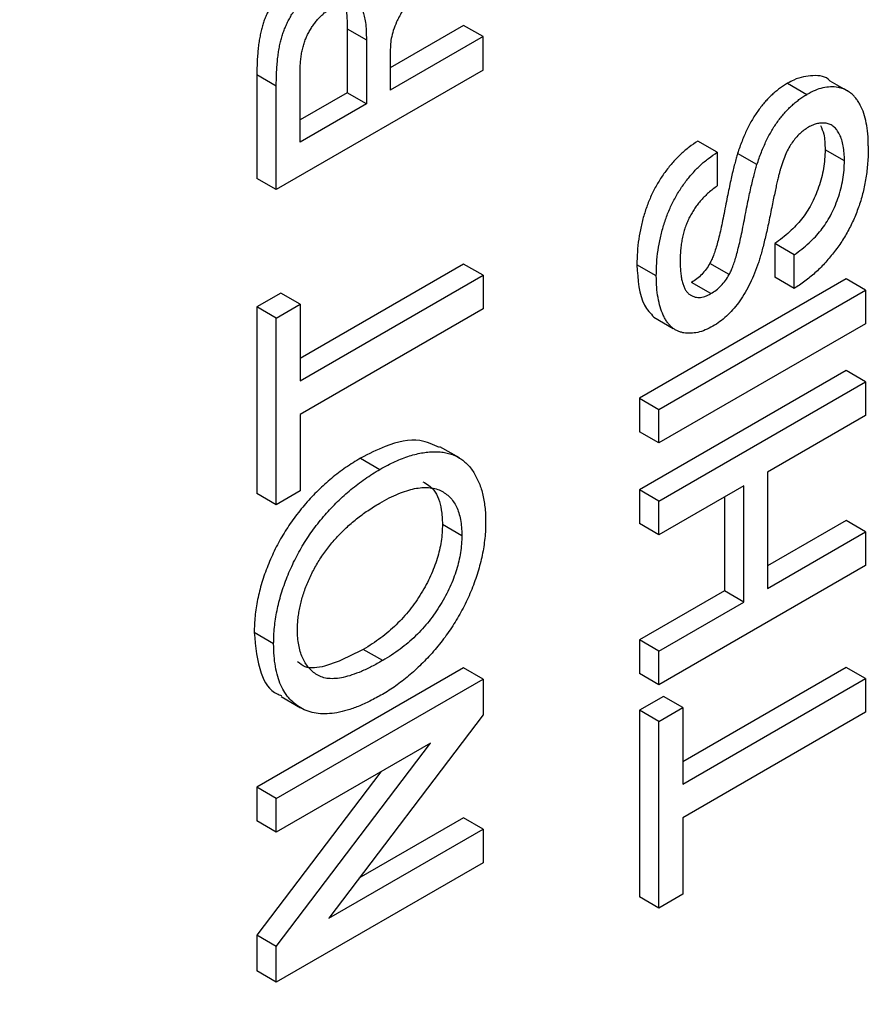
# Model space of a CAD drawing. Header units: millimetres. Extents: x 19 to 819, y 19 to 629.
# Tile 26 of 30: x 784.53 to 792.49, y 512.92 to 522.16. Entities that reach past the tile are written whole.
import ezdxf

# ---------------------------------------------------------------- set-up
doc = ezdxf.new("R2010")
doc.units = ezdxf.units.MM
doc.header["$LTSCALE"] = 3

msp = doc.modelspace()

# ---------------------------------------------------------------- linework, layer by layer
for p, q in [((787.5975, 522.0755), (787.5975, 521.4756)), ((787.5975, 522.0755), (787.7793, 521.9705)), ((788.6915, 522.1072), (788.0031, 521.7098)), ((788.8734, 522.0022), (788.6915, 522.1072)), ((787.7793, 521.9705), (787.7793, 521.3707)), ((788.8734, 522.0022), (788.0031, 521.4998)), ((788.8734, 521.6864), (788.8734, 522.0022)), ((788.0031, 521.8233), (788.0031, 521.4998)), ((788.8734, 521.6864), (786.9339, 520.5668)), ((786.752, 521.6435), (786.752, 520.6717)), ((786.9339, 521.5385), (786.752, 521.6435)), ((787.1577, 521.0118), (787.1577, 521.6794)), ((786.9339, 520.5668), (786.9339, 521.5385)), ((791.7309, 521.5647), (791.9128, 521.4598)), ((792.3069, 521.4836), (792.1311, 521.5851)), ((787.5975, 521.4756), (787.1577, 521.2217)), ((787.7793, 521.3707), (787.5975, 521.4756)), ((792.3129, 521.4802), (792.3096, 521.4821)), ((787.7793, 521.3707), (787.1577, 521.0118)), ((791.0708, 520.9163), (790.889, 521.0213)), ((791.0708, 520.9163), (791.0708, 520.6005)), ((791.4438, 520.8005), (791.262, 520.9055)), ((792.2644, 520.8354), (792.0825, 520.9404)), ((786.9339, 520.5668), (786.752, 520.6717)), ((791.6101, 520.0593), (791.6101, 519.7435)), ((791.7919, 519.9543), (791.6101, 520.0593)), ((791.7919, 519.6385), (791.7919, 519.9543)), ((788.6915, 519.8676), (787.1577, 518.9821)), ((788.8734, 519.7626), (788.6915, 519.8676)), ((790.4989, 519.7557), (790.3171, 519.8607)), ((791.1835, 519.7696), (791.0017, 519.8745)), ((787.1577, 518.7721), (788.8734, 519.7626)), ((788.8734, 519.7626), (788.8734, 519.4467)), ((791.7919, 519.6385), (791.6101, 519.7435)), ((792.2815, 519.729), (790.342, 518.6094)), ((791.0122, 519.5903), (790.8303, 519.6953)), ((792.4633, 519.6241), (792.2815, 519.729)), ((786.9758, 519.5949), (786.752, 519.4658)), ((787.1577, 519.49), (786.9758, 519.5949)), ((790.5238, 518.5044), (792.4633, 519.6241)), ((792.4633, 519.6241), (792.4633, 519.3082)), ((786.9339, 519.3608), (787.1577, 519.49)), ((787.1577, 519.49), (787.1577, 518.7721)), ((786.752, 519.4658), (786.752, 517.7142)), ((786.9339, 519.3608), (786.752, 519.4658)), ((788.8734, 519.4467), (787.1577, 518.4563)), ((786.9339, 517.6093), (786.9339, 519.3608)), ((790.4765, 519.3691), (790.6583, 519.2641)), ((792.4633, 519.3082), (790.5238, 518.1886)), ((792.2815, 518.8676), (790.342, 517.748)), ((792.4633, 518.7627), (792.2815, 518.8676)), ((790.5238, 517.643), (792.4633, 518.7627)), ((792.4633, 518.7627), (792.4633, 518.4468)), ((790.342, 518.6094), (790.342, 518.2935)), ((790.342, 518.6094), (790.5238, 518.5044)), ((787.1577, 518.4563), (787.1577, 517.7384)), ((790.5238, 518.1886), (790.5238, 518.5044)), ((792.4633, 518.4468), (791.5433, 517.9157)), ((790.5238, 518.1886), (790.342, 518.2935)), ((788.6513, 518.0489), (788.4695, 518.1539)), ((787.7249, 518.0461), (787.9067, 517.9412)), ((791.5433, 517.9157), (791.5433, 516.8246)), ((786.9339, 517.6093), (786.752, 517.7142)), ((787.1577, 517.7384), (786.9339, 517.6093)), ((790.342, 517.748), (790.342, 517.4321)), ((790.5238, 517.643), (790.342, 517.748)), ((791.3195, 517.7865), (790.5238, 517.3272)), ((791.3195, 516.6954), (791.3195, 517.7865)), ((790.5238, 517.3272), (790.5238, 517.643)), ((791.1377, 517.6815), (791.1377, 516.8004)), ((792.2815, 517.4607), (791.5433, 517.0345)), ((792.4633, 517.3557), (792.2815, 517.4607)), ((788.4926, 517.4256), (788.6744, 517.3206)), ((790.5238, 517.3272), (790.342, 517.4321)), ((791.5433, 516.8246), (792.4633, 517.3557)), ((792.4633, 517.3557), (792.4633, 517.0399)), ((792.4633, 517.0399), (790.5238, 515.9202)), ((791.1377, 516.8004), (790.342, 516.341)), ((791.3195, 516.6954), (791.1377, 516.8004)), ((790.5238, 516.2361), (791.3195, 516.6954)), ((786.909, 516.3041), (786.7272, 516.4091)), ((790.342, 516.341), (790.342, 516.0252)), ((790.5238, 516.2361), (790.342, 516.341)), ((787.9324, 516.147), (787.7505, 516.252)), ((790.5238, 515.9202), (790.5238, 516.2361)), ((788.6915, 516.0774), (786.752, 514.9577)), ((788.8734, 515.9724), (788.6915, 516.0774)), ((792.2815, 516.0824), (790.7476, 515.1969)), ((792.4633, 515.9775), (792.2815, 516.0824)), ((786.9339, 514.8528), (788.8734, 515.9724)), ((788.8734, 515.9724), (788.8734, 515.6386)), ((790.5238, 515.9202), (790.342, 516.0252)), ((790.7476, 514.987), (792.4633, 515.9775)), ((792.4633, 515.9775), (792.4633, 515.6616)), ((786.9794, 515.809), (787.1612, 515.704)), ((790.5658, 515.8098), (790.342, 515.6806)), ((790.7476, 515.7048), (790.5658, 515.8098)), ((790.342, 515.6806), (790.342, 513.9291)), ((790.5238, 515.5756), (790.342, 515.6806)), ((790.5238, 515.5756), (790.7476, 515.7048)), ((790.7476, 515.7048), (790.7476, 514.987)), ((788.8734, 515.6386), (787.4261, 513.73)), ((792.4633, 515.6616), (790.7476, 514.6711)), ((790.5238, 513.8241), (790.5238, 515.5756)), ((786.9339, 513.4637), (788.3811, 515.3724)), ((788.3811, 515.3724), (786.9339, 514.5369)), ((787.9162, 515.104), (786.752, 513.5687)), ((786.752, 514.9577), (786.752, 514.6419)), ((786.9339, 514.8528), (786.752, 514.9577)), ((786.9339, 514.5369), (786.9339, 514.8528)), ((788.6915, 514.6704), (787.7092, 514.1033)), ((788.8734, 514.5654), (788.6915, 514.6704)), ((790.7476, 514.6711), (790.7476, 513.9533)), ((786.9339, 514.5369), (786.752, 514.6419)), ((787.4261, 513.73), (788.8734, 514.5654)), ((788.8734, 514.5654), (788.8734, 514.2496)), ((788.8734, 514.2496), (786.9339, 513.13)), ((790.5238, 513.8241), (790.342, 513.9291)), ((790.7476, 513.9533), (790.5238, 513.8241)), ((786.752, 513.5687), (786.752, 513.2349)), ((786.9339, 513.4637), (786.752, 513.5687)), ((786.9339, 513.13), (786.9339, 513.4637)), ((786.9339, 513.13), (786.752, 513.2349))]:
    msp.add_line(p, q)
for points, knots in [([(788.4639, 522.7152), (788.4495, 522.6969), (788.4216, 522.6613), (788.381, 522.6098), (788.3435, 522.5606), (788.3083, 522.5147), (788.2758, 522.4714), (788.246, 522.4308), (788.2185, 522.3934), (788.1865, 522.3482), (788.151, 522.2967), (788.1145, 522.2394), (788.0854, 522.1881), (788.0569, 522.1291), (788.0302, 522.0611), (788.018, 522.0093), (788.012, 521.9842)], [0, 0, 0, 0, 0.080781, 0.156541, 0.227935, 0.29431, 0.356868, 0.414759, 0.467641, 0.516748, 0.60473, 0.681571, 0.74811, 0.804941, 0.905406, 1, 1, 1, 1]), ([(787.275, 522.6964), (787.2491, 522.6806), (787.1982, 522.6493), (787.1237, 522.5888), (787.0524, 522.5206), (786.9967, 522.4559), (786.9549, 522.4015), (786.9257, 522.36), (786.8991, 522.318), (786.875, 522.2757), (786.8529, 522.233), (786.8342, 522.1896), (786.817, 522.146), (786.8032, 522.1016), (786.7909, 522.0552), (786.7805, 522.006), (786.7718, 521.9536), (786.7642, 521.8976), (786.7592, 521.839), (786.7546, 521.7764), (786.7525, 521.7109), (786.7522, 521.6665), (786.752, 521.6435)], [0, 0, 0, 0, 0.080927, 0.1595027, 0.2374214, 0.3154827, 0.3543377, 0.3920915, 0.4286365, 0.4645173, 0.4999637, 0.535317, 0.5704106, 0.6060217, 0.6431305, 0.6836118, 0.7276418, 0.7745562, 0.8256149, 0.879788, 0.9378872, 1, 1, 1, 1]), ([(786.9339, 521.5385), (786.934, 521.5615), (786.9343, 521.606), (786.9364, 521.6714), (786.941, 521.734), (786.946, 521.7926), (786.9536, 521.8486), (786.9623, 521.9011), (786.9727, 521.9503), (786.985, 521.9966), (786.9989, 522.041), (787.016, 522.0847), (787.0348, 522.128), (787.0568, 522.1708), (787.081, 522.2131), (787.1075, 522.2551), (787.1367, 522.2965), (787.1785, 522.3509), (787.2342, 522.4156), (787.3055, 522.4838), (787.38, 522.5443), (787.431, 522.5756), (787.4568, 522.5915)], [0, 0, 0, 0, 0.0621128, 0.120212, 0.1743851, 0.2254438, 0.2723582, 0.3163882, 0.3568695, 0.3939783, 0.4295894, 0.464683, 0.5000363, 0.5354827, 0.5713635, 0.6079085, 0.6456623, 0.6845173, 0.7625786, 0.8404973, 0.919073, 1, 1, 1, 1]), ([(787.1577, 521.6794), (787.1578, 521.6971), (787.158, 521.7316), (787.1626, 521.7838), (787.1689, 521.8334), (787.1783, 521.8811), (787.1902, 521.9265), (787.205, 521.97), (787.2226, 522.0114), (787.2429, 522.0505), (787.2652, 522.0872), (787.289, 522.1218), (787.3143, 522.1538), (787.3411, 522.184), (787.3694, 522.2113), (787.3991, 522.2368), (787.4304, 522.2591), (787.4518, 522.2723), (787.4626, 522.279)], [0, 0, 0, 0, 0.084674, 0.16469, 0.238869, 0.307768, 0.373346, 0.434941, 0.494035, 0.551534, 0.607368, 0.662173, 0.71655, 0.770461, 0.825813, 0.88184, 0.939674, 1, 1, 1, 1]), ([(787.4626, 522.279), (787.4776, 522.2871), (787.5071, 522.303), (787.5504, 522.3175), (787.5921, 522.3255), (787.6317, 522.3261), (787.6678, 522.3183), (787.6997, 522.3023), (787.7253, 522.2756), (787.7462, 522.24), (787.7613, 522.192), (787.7716, 522.131), (787.7781, 522.0561), (787.7789, 522.0003), (787.7793, 521.9705)], [0, 0, 0, 0, 0.07383, 0.145715, 0.218058, 0.290852, 0.363195, 0.433905, 0.505942, 0.57988, 0.661956, 0.759108, 0.87114, 1, 1, 1, 1]), ([(787.5676, 522.3166), (787.5737, 522.3002), (787.599, 522.2322), (787.5981, 522.1431), (787.5975, 522.0755)], [0, 0, 0, 0, 0.241215, 1, 1, 1, 1]), ([(788.012, 521.9842), (788.0106, 521.9742), (788.0073, 521.9516), (788.0052, 521.9151), (788.003, 521.871), (788.003, 521.8401), (788.0031, 521.8233)], [0, 0, 0, 0, 0.177495, 0.405226, 0.678388, 1, 1, 1, 1]), ([(792.1303, 521.584), (792.1292, 521.5854), (792.0924, 521.6309), (791.9736, 521.6447), (791.8326, 521.6192), (791.7507, 521.5753), (791.7309, 521.5647)], [0, 0, 0, 0, 0.013471, 0.45617, 0.868873, 1, 1, 1, 1]), ([(791.7309, 521.5647), (791.7182, 521.5572), (791.6931, 521.5423), (791.6561, 521.5163), (791.6202, 521.4878), (791.5853, 521.4576), (791.5517, 521.4243), (791.519, 521.3897), (791.4877, 521.3519), (791.4575, 521.312), (791.428, 521.27), (791.4005, 521.2251), (791.374, 521.1779), (791.3488, 521.1283), (791.325, 521.0761), (791.3026, 521.0214), (791.281, 520.9642), (791.2684, 520.9253), (791.262, 520.9055)], [0, 0, 0, 0, 0.06198, 0.122367, 0.18151, 0.240233, 0.297811, 0.355584, 0.412999, 0.471568, 0.530738, 0.591164, 0.653312, 0.717497, 0.783636, 0.852922, 0.925069, 1, 1, 1, 1]), ([(792.4881, 520.9785), (792.4873, 521.0164), (792.4858, 521.0906), (792.4708, 521.1914), (792.4477, 521.2819), (792.42, 521.3475), (792.3936, 521.3936), (792.3718, 521.424), (792.3484, 521.4509), (792.3229, 521.4736), (792.2954, 521.4925), (792.2664, 521.5082), (792.2351, 521.5194), (792.1915, 521.529), (792.1345, 521.5329), (792.0626, 521.5228), (791.9884, 521.5), (791.9381, 521.4732), (791.9128, 521.4598)], [0, 0, 0, 0, 0.0980753, 0.19214, 0.2827333, 0.3719198, 0.4155612, 0.4580928, 0.4991688, 0.5400501, 0.5798734, 0.6196599, 0.6591064, 0.6987029, 0.7761277, 0.8514654, 0.925184, 1, 1, 1, 1]), ([(791.4438, 520.8005), (791.4502, 520.8203), (791.4629, 520.8592), (791.4844, 520.9164), (791.5068, 520.9711), (791.5306, 521.0233), (791.5559, 521.0729), (791.5823, 521.1201), (791.6099, 521.1651), (791.6393, 521.2071), (791.6695, 521.247), (791.7008, 521.2847), (791.7335, 521.3194), (791.7671, 521.3527), (791.802, 521.3828), (791.8379, 521.4114), (791.875, 521.4373), (791.9, 521.4522), (791.9128, 521.4598)], [0, 0, 0, 0, 0.074931, 0.147078, 0.216364, 0.282503, 0.346688, 0.408836, 0.469262, 0.528432, 0.587001, 0.644416, 0.702189, 0.759767, 0.81849, 0.877633, 0.93802, 1, 1, 1, 1]), ([(791.926, 521.1515), (791.9119, 521.1427), (791.8845, 521.1254), (791.8446, 521.0927), (791.8081, 521.0534), (791.7735, 521.0096), (791.7418, 520.9583), (791.7127, 520.8997), (791.6862, 520.8331), (791.6717, 520.7864), (791.6641, 520.7617)], [0, 0, 0, 0, 0.117768, 0.230176, 0.339843, 0.450625, 0.566943, 0.696021, 0.839438, 1, 1, 1, 1]), ([(792.2644, 520.8354), (792.264, 520.8605), (792.2632, 520.9094), (792.2537, 520.9754), (792.2402, 521.0348), (792.2198, 521.0847), (792.195, 521.1265), (792.1651, 521.1579), (792.1313, 521.1799), (792.0928, 521.1902), (792.0524, 521.1925), (792.011, 521.1873), (791.9686, 521.174), (791.9401, 521.159), (791.926, 521.1515)], [0, 0, 0, 0, 0.105584, 0.205868, 0.300947, 0.393002, 0.480949, 0.562874, 0.641461, 0.717742, 0.791772, 0.862716, 0.931777, 1, 1, 1, 1]), ([(792.0389, 521.1668), (792.0506, 521.1415), (792.0799, 521.0785), (792.0816, 520.9922), (792.0825, 520.9404)], [0, 0, 0, 0, 0.4001835, 1, 1, 1, 1]), ([(790.889, 521.0213), (790.8616, 521.0032), (790.8075, 520.9677), (790.7293, 520.9001), (790.6552, 520.8246), (790.598, 520.7539), (790.5548, 520.6939), (790.5247, 520.6467), (790.4961, 520.5984), (790.47, 520.5483), (790.4456, 520.4968), (790.4232, 520.4437), (790.4037, 520.3892), (790.3788, 520.3139), (790.3542, 520.2172), (790.3322, 520.0995), (790.3194, 519.9794), (790.3179, 519.901), (790.3171, 519.8607)], [0, 0, 0, 0, 0.080026, 0.15765, 0.233763, 0.310487, 0.348919, 0.387481, 0.425913, 0.464434, 0.504061, 0.543948, 0.584974, 0.627017, 0.713917, 0.804356, 0.899525, 1, 1, 1, 1]), ([(792.4881, 520.9785), (792.488, 520.9541), (792.4876, 520.9061), (792.4835, 520.8335), (792.4775, 520.7628), (792.4686, 520.6934), (792.4569, 520.6256), (792.4429, 520.5594), (792.4267, 520.4948), (792.4077, 520.4316), (792.3856, 520.3697), (792.3618, 520.3092), (792.3348, 520.2499), (792.3051, 520.1919), (792.2734, 520.1348), (792.2386, 520.0793), (792.2015, 520.0249), (792.162, 519.9722), (792.1205, 519.9215), (792.0777, 519.8728), (792.0333, 519.8269), (791.9875, 519.7841), (791.9406, 519.7432), (791.8922, 519.7058), (791.8426, 519.67), (791.8089, 519.6491), (791.7919, 519.6385)], [0, 0, 0, 0, 0.052493, 0.102825, 0.151397, 0.198033, 0.242876, 0.285999, 0.327849, 0.368395, 0.407852, 0.446838, 0.485166, 0.523341, 0.561602, 0.59992, 0.638496, 0.677791, 0.71729, 0.756605, 0.796068, 0.835886, 0.875714, 0.916263, 0.95776, 1, 1, 1, 1]), ([(790.4989, 519.7557), (790.4997, 519.796), (790.5013, 519.8744), (790.5141, 519.9945), (790.536, 520.1123), (790.5606, 520.2089), (790.5856, 520.2842), (790.605, 520.3387), (790.6275, 520.3919), (790.6518, 520.4433), (790.678, 520.4935), (790.7066, 520.5417), (790.7367, 520.5889), (790.7799, 520.6489), (790.8371, 520.7197), (790.9111, 520.7951), (790.9893, 520.8627), (791.0434, 520.8983), (791.0708, 520.9163)], [0, 0, 0, 0, 0.100475, 0.195644, 0.286083, 0.372983, 0.415026, 0.456052, 0.495939, 0.535566, 0.574087, 0.612519, 0.651081, 0.689513, 0.766237, 0.84235, 0.919974, 1, 1, 1, 1]), ([(791.262, 520.9055), (791.2575, 520.8905), (791.2478, 520.8583), (791.2341, 520.8069), (791.2192, 520.7489), (791.2042, 520.6845), (791.1887, 520.6138), (791.1728, 520.5366), (791.1561, 520.4529), (791.1393, 520.3654), (791.1226, 520.2786), (791.1052, 520.1973), (791.0877, 520.124), (791.0708, 520.0587), (791.0539, 520.0013), (791.0369, 519.9518), (791.0201, 519.9101), (791.0074, 519.8856), (791.0017, 519.8745)], [0, 0, 0, 0, 0.043031, 0.092669, 0.148503, 0.210866, 0.279797, 0.354864, 0.436668, 0.525216, 0.61237, 0.691648, 0.762655, 0.825327, 0.880389, 0.92759, 0.967257, 1, 1, 1, 1]), ([(792.0825, 520.9404), (792.0818, 520.9114), (792.0803, 520.8545), (792.0689, 520.7661), (792.0497, 520.6776), (792.0237, 520.5902), (791.9906, 520.5061), (791.9535, 520.4271), (791.9106, 520.3549), (791.863, 520.2881), (791.8088, 520.2269), (791.7487, 520.1681), (791.6818, 520.1109), (791.6347, 520.077), (791.6101, 520.0593)], [0, 0, 0, 0, 0.0939649, 0.1840225, 0.2714141, 0.3577302, 0.4407291, 0.5185516, 0.592907, 0.6651533, 0.7396368, 0.8198119, 0.9062035, 1, 1, 1, 1]), ([(791.1835, 519.7696), (791.1892, 519.7806), (791.2019, 519.8052), (791.2187, 519.8469), (791.2357, 519.8964), (791.2526, 519.9537), (791.2696, 520.019), (791.287, 520.0923), (791.3044, 520.1736), (791.3211, 520.2604), (791.3379, 520.348), (791.3547, 520.4317), (791.3705, 520.5088), (791.386, 520.5795), (791.401, 520.6439), (791.416, 520.7019), (791.4297, 520.7533), (791.4393, 520.7856), (791.4438, 520.8005)], [0, 0, 0, 0, 0.032743, 0.07241, 0.119611, 0.174673, 0.237345, 0.308352, 0.38763, 0.474784, 0.563332, 0.645136, 0.720203, 0.789134, 0.851497, 0.907331, 0.956969, 1, 1, 1, 1]), ([(791.6641, 520.7617), (791.6613, 520.7522), (791.655, 520.7307), (791.6466, 520.6953), (791.6357, 520.6528), (791.6246, 520.6035), (791.6127, 520.5475), (791.5994, 520.4844), (791.5852, 520.4145), (791.57, 520.3396), (791.5546, 520.2639), (791.5392, 520.1912), (791.5236, 520.1235), (791.5085, 520.0607), (791.4934, 520.0028), (791.4786, 519.9499), (791.4645, 519.902), (791.4541, 519.8718), (791.4492, 519.8575)], [0, 0, 0, 0, 0.0312, 0.070487, 0.117215, 0.171576, 0.234122, 0.303963, 0.382156, 0.467646, 0.554335, 0.635074, 0.710037, 0.779092, 0.842966, 0.901001, 0.953246, 1, 1, 1, 1]), ([(791.7919, 519.9543), (791.8165, 519.972), (791.8637, 520.0059), (791.9305, 520.0632), (791.9906, 520.1219), (792.0448, 520.1831), (792.0924, 520.2499), (792.1353, 520.3221), (792.1725, 520.4012), (792.2055, 520.4853), (792.2315, 520.5727), (792.2507, 520.6611), (792.2621, 520.7495), (792.2636, 520.8064), (792.2644, 520.8354)], [0, 0, 0, 0, 0.0937965, 0.1801881, 0.2603632, 0.3348467, 0.407093, 0.4814484, 0.5592709, 0.6422698, 0.7285859, 0.8159775, 0.9060351, 1, 1, 1, 1]), ([(791.0708, 520.6005), (791.0569, 520.5904), (791.0298, 520.5708), (790.9904, 520.5384), (790.9539, 520.5036), (790.9198, 520.468), (790.8886, 520.4305), (790.8598, 520.3913), (790.8339, 520.3503), (790.8102, 520.3077), (790.7896, 520.2632), (790.7716, 520.2167), (790.7565, 520.1682), (790.7441, 520.1178), (790.7345, 520.0654), (790.7274, 520.0108), (790.7238, 519.9545), (790.7231, 519.9168), (790.7227, 519.8975)], [0, 0, 0, 0, 0.067155, 0.131403, 0.192732, 0.251253, 0.307704, 0.362699, 0.417778, 0.472304, 0.527873, 0.58523, 0.645057, 0.707952, 0.774434, 0.84494, 0.920404, 1, 1, 1, 1]), ([(790.3171, 519.8607), (790.3261, 519.72), (790.3393, 519.5149), (790.4444, 519.4048), (790.4774, 519.3703)], [0, 0, 0, 0, 0.685772, 1, 1, 1, 1]), ([(790.7227, 519.8975), (790.7228, 519.8776), (790.7231, 519.8392), (790.7277, 519.7862), (790.734, 519.7382), (790.7432, 519.6961), (790.7554, 519.66), (790.7694, 519.6286), (790.7872, 519.6042), (790.807, 519.5849), (790.8289, 519.571), (790.852, 519.5615), (790.8756, 519.5549), (790.9009, 519.5539), (790.9271, 519.5562), (790.9546, 519.5639), (790.983, 519.5744), (791.0023, 519.5849), (791.0122, 519.5903)], [0, 0, 0, 0, 0.091511, 0.177143, 0.257108, 0.331198, 0.400592, 0.465625, 0.526973, 0.585443, 0.641399, 0.695044, 0.746782, 0.796959, 0.847545, 0.897439, 0.947649, 1, 1, 1, 1]), ([(791.0017, 519.8745), (790.9902, 519.8556), (790.9674, 519.8179), (790.9254, 519.7688), (790.8794, 519.726), (790.847, 519.7058), (790.8303, 519.6953)], [0, 0, 0, 0, 0.246673, 0.490043, 0.737259, 1, 1, 1, 1]), ([(791.4492, 519.8575), (791.4369, 519.824), (791.4131, 519.7594), (791.3705, 519.6663), (791.3233, 519.5813), (791.2715, 519.5047), (791.2159, 519.4361), (791.1566, 519.3771), (791.0945, 519.3244), (791.0517, 519.2981), (791.03, 519.2848)], [0, 0, 0, 0, 0.144805, 0.279512, 0.406394, 0.527502, 0.645393, 0.761885, 0.878942, 1, 1, 1, 1]), ([(791.03, 519.2848), (791.006, 519.272), (790.9582, 519.2465), (790.888, 519.2248), (790.8205, 519.2158), (790.7668, 519.219), (790.7263, 519.2289), (790.6971, 519.2396), (790.6701, 519.255), (790.6449, 519.2739), (790.622, 519.297), (790.6003, 519.323), (790.5817, 519.3542), (790.5579, 519.3994), (790.5343, 519.4647), (790.5136, 519.552), (790.5015, 519.6495), (790.4998, 519.7198), (790.4989, 519.7557)], [0, 0, 0, 0, 0.074995, 0.149165, 0.223664, 0.300412, 0.33957, 0.378921, 0.418096, 0.45823, 0.498427, 0.539708, 0.582216, 0.625824, 0.715481, 0.807384, 0.901634, 1, 1, 1, 1]), ([(791.0122, 519.5903), (791.0288, 519.6008), (791.0612, 519.6211), (791.1072, 519.6638), (791.1492, 519.7129), (791.172, 519.7506), (791.1835, 519.7696)], [0, 0, 0, 0, 0.262741, 0.509957, 0.753327, 1, 1, 1, 1]), ([(788.4649, 518.1447), (788.4065, 518.1726), (788.2622, 518.2413), (787.994, 518.1853), (787.8019, 518.086), (787.7249, 518.0461)], [0, 0, 0, 0, 0.289765, 0.715122, 1, 1, 1, 1]), ([(787.9067, 517.9412), (787.9308, 517.9546), (787.9784, 517.9812), (788.0488, 518.0155), (788.1171, 518.044), (788.1836, 518.0678), (788.2481, 518.0856), (788.3109, 518.0987), (788.3715, 518.1057), (788.4301, 518.1079), (788.486, 518.1043), (788.5386, 518.0952), (788.5876, 518.0802), (788.6334, 518.0604), (788.6754, 518.0342), (788.7139, 518.0025), (788.7492, 517.9656), (788.7803, 517.9228), (788.8077, 517.8754), (788.8319, 517.8251), (788.8526, 517.7715), (788.8694, 517.7141), (788.8821, 517.6532), (788.8915, 517.5894), (788.897, 517.5219), (788.8978, 517.4749), (788.8982, 517.4512)], [0, 0, 0, 0, 0.04756, 0.093962, 0.139112, 0.183626, 0.227457, 0.270703, 0.313611, 0.35626, 0.398366, 0.439557, 0.480045, 0.519888, 0.559658, 0.599421, 0.639208, 0.679668, 0.72002, 0.759859, 0.79956, 0.839199, 0.878956, 0.918794, 0.959083, 1, 1, 1, 1]), ([(787.7249, 518.0461), (787.7012, 518.0319), (787.6544, 518.0039), (787.5851, 517.9583), (787.5177, 517.9087), (787.4521, 517.8574), (787.3884, 517.8019), (787.3268, 517.744), (787.2669, 517.6834), (787.2094, 517.6197), (787.154, 517.5536), (787.1016, 517.4854), (787.0526, 517.4151), (787.0062, 517.3435), (786.9637, 517.2694), (786.9239, 517.1938), (786.8872, 517.1163), (786.854, 517.0372), (786.8243, 516.9574), (786.7978, 516.8777), (786.7764, 516.7985), (786.7582, 516.7195), (786.7444, 516.6411), (786.7341, 516.5628), (786.7283, 516.4853), (786.7276, 516.4346), (786.7272, 516.4091)], [0, 0, 0, 0, 0.046666, 0.092161, 0.136649, 0.180448, 0.223293, 0.265781, 0.307491, 0.349241, 0.390297, 0.430963, 0.470884, 0.510312, 0.549967, 0.589534, 0.629402, 0.66999, 0.710719, 0.750975, 0.79155, 0.832033, 0.873092, 0.914413, 0.956901, 1, 1, 1, 1]), ([(786.909, 516.3041), (786.9094, 516.3297), (786.9101, 516.3803), (786.9159, 516.4579), (786.9262, 516.5362), (786.94, 516.6145), (786.9582, 516.6935), (786.9796, 516.7727), (787.0061, 516.8525), (787.0358, 516.9322), (787.069, 517.0113), (787.1057, 517.0888), (787.1456, 517.1645), (787.188, 517.2385), (787.2344, 517.3102), (787.2834, 517.3804), (787.3358, 517.4487), (787.3912, 517.5147), (787.4487, 517.5784), (787.5087, 517.639), (787.5703, 517.697), (787.6339, 517.7524), (787.6995, 517.8037), (787.7669, 517.8533), (787.8362, 517.8989), (787.883, 517.927), (787.9067, 517.9412)], [0, 0, 0, 0, 0.043099, 0.085587, 0.126908, 0.167967, 0.20845, 0.249025, 0.289281, 0.33001, 0.370598, 0.410466, 0.450033, 0.489688, 0.529116, 0.569037, 0.609703, 0.650759, 0.692509, 0.734219, 0.776707, 0.819552, 0.863351, 0.907839, 0.953334, 1, 1, 1, 1]), ([(788.3103, 517.8255), (788.3472, 517.8027), (788.4319, 517.7503), (788.4853, 517.5958), (788.4906, 517.4722), (788.4926, 517.4256)], [0, 0, 0, 0, 0.324059, 0.74483, 1, 1, 1, 1]), ([(787.9048, 517.6242), (787.9346, 517.6409), (787.9926, 517.6733), (788.0772, 517.7122), (788.1566, 517.7414), (788.2309, 517.7619), (788.2995, 517.7709), (788.3635, 517.7724), (788.4215, 517.7623), (788.4746, 517.7437), (788.5212, 517.7158), (788.5627, 517.6818), (788.5967, 517.6389), (788.6257, 517.5904), (788.6471, 517.5331), (788.6633, 517.4696), (788.6727, 517.3985), (788.6739, 517.3469), (788.6744, 517.3206)], [0, 0, 0, 0, 0.078848, 0.153586, 0.224629, 0.292039, 0.356569, 0.418787, 0.479523, 0.53946, 0.598338, 0.655333, 0.711417, 0.767044, 0.823194, 0.880455, 0.938945, 1, 1, 1, 1]), ([(787.1328, 516.4351), (787.1331, 516.4531), (787.1338, 516.4887), (787.1379, 516.5434), (787.1459, 516.5987), (787.1564, 516.6542), (787.1694, 516.7101), (787.1864, 516.7665), (787.2058, 516.8232), (787.2284, 516.8801), (787.2535, 516.9366), (787.2811, 516.9922), (787.3113, 517.0465), (787.3433, 517.0998), (787.3787, 517.1515), (787.4159, 517.2023), (787.4558, 517.2519), (787.4981, 517.2999), (787.5424, 517.3465), (787.5887, 517.3918), (787.637, 517.4346), (787.6869, 517.4768), (787.7388, 517.5165), (787.7925, 517.5539), (787.848, 517.5908), (787.8856, 517.6129), (787.9048, 517.6242)], [0, 0, 0, 0, 0.040902, 0.080929, 0.120351, 0.15926, 0.197827, 0.236487, 0.275201, 0.314321, 0.35358, 0.392422, 0.431063, 0.469956, 0.509123, 0.548949, 0.589428, 0.631064, 0.673423, 0.71666, 0.760829, 0.805914, 0.852562, 0.900248, 0.949148, 1, 1, 1, 1]), ([(788.8982, 517.4512), (788.8979, 517.4252), (788.8972, 517.3739), (788.8907, 517.2947), (788.8808, 517.2155), (788.8664, 517.1358), (788.8477, 517.0558), (788.825, 516.9756), (788.7987, 516.8952), (788.768, 516.8149), (788.7338, 516.7355), (788.6964, 516.6577), (788.6561, 516.5817), (788.6122, 516.508), (788.5663, 516.4359), (788.5167, 516.3663), (788.4645, 516.2985), (788.4092, 516.2332), (788.3525, 516.1704), (788.2943, 516.1115), (788.2356, 516.0552), (788.1758, 516.003), (788.1153, 515.9539), (788.054, 515.909), (787.9919, 515.8663), (787.9502, 515.8417), (787.9293, 515.8294)], [0, 0, 0, 0, 0.044697, 0.088534, 0.131409, 0.173814, 0.215715, 0.257247, 0.298848, 0.340604, 0.382029, 0.42297, 0.463632, 0.504048, 0.544591, 0.584964, 0.626265, 0.667979, 0.709943, 0.751382, 0.792619, 0.833948, 0.875008, 0.916446, 0.957907, 1, 1, 1, 1]), ([(788.4926, 517.4256), (788.492, 517.399), (788.4909, 517.3469), (788.4813, 517.2659), (788.4659, 517.185), (788.4439, 517.1035), (788.4158, 517.0221), (788.3818, 516.9403), (788.3411, 516.8585), (788.2946, 516.777), (788.2427, 516.6974), (788.186, 516.6212), (788.1245, 516.5494), (788.0587, 516.4811), (787.9878, 516.4176), (787.9127, 516.3579), (787.8331, 516.3011), (787.7785, 516.2686), (787.7505, 516.252)], [0, 0, 0, 0, 0.061577, 0.120881, 0.178852, 0.235792, 0.292697, 0.349742, 0.408261, 0.468412, 0.529574, 0.5907, 0.652798, 0.7167, 0.782799, 0.851875, 0.924036, 1, 1, 1, 1]), ([(788.6744, 517.3206), (788.6739, 517.2941), (788.6727, 517.242), (788.6631, 517.161), (788.6477, 517.08), (788.6258, 516.9986), (788.5976, 516.9172), (788.5636, 516.8354), (788.5229, 516.7535), (788.4764, 516.672), (788.4246, 516.5925), (788.3678, 516.5163), (788.3063, 516.4445), (788.2405, 516.3761), (788.1697, 516.3126), (788.0946, 516.2529), (788.015, 516.1961), (787.9604, 516.1637), (787.9324, 516.147)], [0, 0, 0, 0, 0.061577, 0.120881, 0.178852, 0.235792, 0.292697, 0.349742, 0.408261, 0.468412, 0.529574, 0.5907, 0.652798, 0.7167, 0.782799, 0.851875, 0.924036, 1, 1, 1, 1]), ([(787.9324, 516.147), (787.8976, 516.1276), (787.8308, 516.0903), (787.7343, 516.0451), (787.6455, 516.0104), (787.5642, 515.9875), (787.4908, 515.9766), (787.4248, 515.9761), (787.3662, 515.9871), (787.3165, 516.0113), (787.2733, 516.043), (787.236, 516.0814), (787.2038, 516.1249), (787.1776, 516.1746), (787.1577, 516.2312), (787.1436, 516.2934), (787.1341, 516.3611), (787.1332, 516.4102), (787.1328, 516.4351)], [0, 0, 0, 0, 0.089205, 0.171739, 0.248642, 0.320139, 0.386883, 0.449375, 0.509078, 0.566551, 0.622419, 0.676991, 0.730399, 0.783241, 0.835952, 0.889618, 0.944057, 1, 1, 1, 1]), ([(786.7272, 516.4091), (786.7394, 516.2749), (786.7611, 516.0369), (786.8801, 515.8526), (786.9695, 515.8233), (786.9842, 515.8184)], [0, 0, 0, 0, 0.5194867, 0.9211296, 1, 1, 1, 1]), ([(787.9293, 515.8294), (787.8904, 515.8077), (787.8146, 515.7655), (787.7043, 515.716), (787.6005, 515.6791), (787.5032, 515.6558), (787.4123, 515.645), (787.3276, 515.6468), (787.25, 515.6632), (787.1788, 515.6914), (787.1159, 515.7324), (787.06, 515.7825), (787.0134, 515.8439), (786.9749, 515.9153), (786.9453, 515.9974), (786.9246, 516.09), (786.9113, 516.1921), (786.9098, 516.2662), (786.909, 516.3041)], [0, 0, 0, 0, 0.075226, 0.146575, 0.2145, 0.27953, 0.342403, 0.403496, 0.463762, 0.523864, 0.583252, 0.641302, 0.698898, 0.756295, 0.814628, 0.874325, 0.935783, 1, 1, 1, 1]), ([(787.7505, 516.252), (787.6288, 516.1896), (787.4401, 516.0928), (787.2228, 516.0651), (787.156, 516.1164), (787.1333, 516.1338)], [0, 0, 0, 0, 0.545107, 0.845663, 1, 1, 1, 1]), ([(785.3092, 508.7421), (785.3092, 510.6009), (784.6697, 512.0145), (782.3933, 513.3291), (780.8494, 513.1763), (779.2397, 512.2471)], [0, 0, 0, 0, 0.5, 0.5, 1, 1, 1, 1])]:
    msp.add_open_spline(points, degree=3, knots=knots)

doc.saveas('drawing.dxf')
